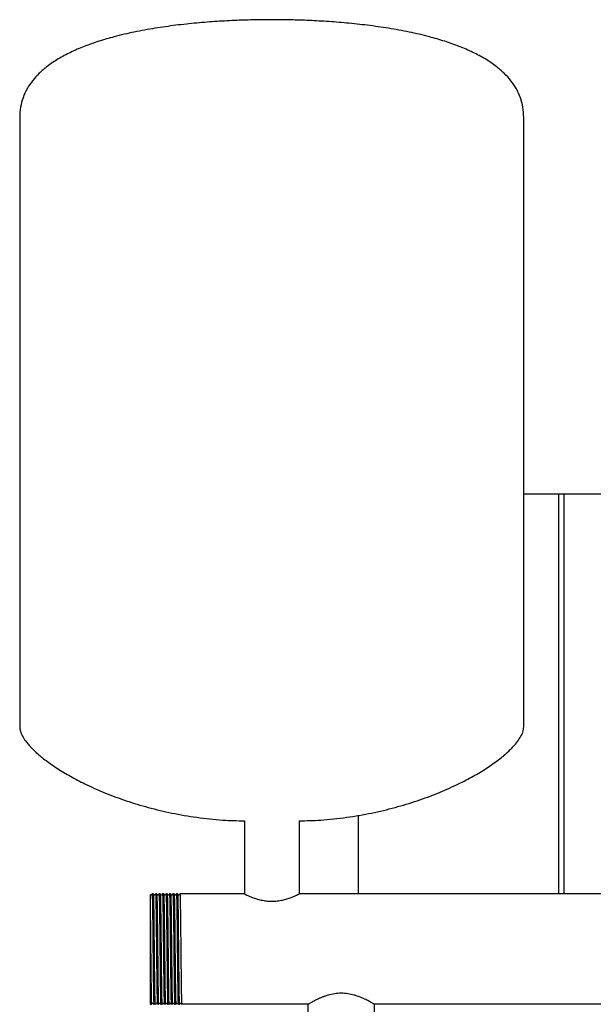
# Model space of a CAD drawing. Header units: millimetres. Extents: x 15 to 1845, y 10 to 1045.
# Tile 7 of 8: x 1185 to 1515, y 478 to 1045. Entities that reach past the tile are written whole.
import ezdxf

# ---------------------------------------------------------------- set-up
doc = ezdxf.new("R2010")
doc.units = ezdxf.units.MM

msp = doc.modelspace()

# ---------------------------------------------------------------- linework, layer by layer
at = {"color": 7, "linetype": 'Continuous', "lineweight": 25}
for p, q in [((1184.71, 988.29), (1184.71, 637.43)), ((1474.71, 637.43), (1474.71, 988.29)), ((1474.71, 771.53), (1494.71, 771.53)), ((1494.71, 771.53), (1497.71, 771.53)), ((1494.71, 771.53), (1494.71, 541.28)), ((1497.71, 771.53), (1497.71, 541.28)), ((1497.71, 771.53), (1531.71, 771.53)), ((1379.71, 541.28), (1379.71, 586.6)), ((1314.01, 583.39), (1314.01, 541.28)), ((1345.41, 583.39), (1345.41, 541.28)), ((1260.88, 541.28), (1260.88, 541.28)), ((1261.54, 541.28), (1260.88, 541.28)), ((1262.88, 541.28), (1262.88, 541.28)), ((1263.54, 541.28), (1262.88, 541.28)), ((1264.88, 541.28), (1264.88, 541.28)), ((1265.54, 541.28), (1264.88, 541.28)), ((1267.54, 541.28), (1266.88, 541.28)), ((1266.88, 541.28), (1266.88, 541.28)), ((1268.37, 540.61), (1268.3, 540.56)), ((1268.88, 541.28), (1268.88, 541.28)), ((1269.54, 541.28), (1268.88, 541.28)), ((1270.11, 540.56), (1270.06, 540.61)), ((1271.54, 541.28), (1270.88, 541.28)), ((1270.88, 541.28), (1270.88, 541.28)), ((1272.11, 540.56), (1272.05, 540.61)), ((1273.54, 541.28), (1272.88, 541.28)), ((1272.88, 541.28), (1272.88, 541.28)), ((1275.54, 541.28), (1274.88, 541.28)), ((1274.88, 541.28), (1274.88, 541.28)), ((1276.36, 540.61), (1276.3, 540.56)), ((1314.01, 541.28), (1276.88, 541.28)), ((1276.88, 541.28), (1276.88, 541.28)), ((1684.01, 541.28), (1345.41, 541.28)), ((1259.71, 536.63), (1259.71, 482.44)), ((1259.71, 478.16), (1259.88, 477.79)), ((1260.54, 477.78), (1259.88, 477.79)), ((1260.54, 477.78), (1260.54, 477.79)), ((1262.54, 477.78), (1261.88, 477.78)), ((1262.54, 477.78), (1262.54, 477.79)), ((1264.54, 477.78), (1263.88, 477.78)), ((1264.54, 477.78), (1264.54, 477.79)), ((1266.54, 477.78), (1265.88, 477.78)), ((1266.54, 477.78), (1266.54, 477.79)), ((1268.54, 477.78), (1267.88, 477.78)), ((1268.54, 477.78), (1268.54, 477.79)), ((1270.54, 477.78), (1269.88, 477.78)), ((1270.54, 477.78), (1270.54, 477.79)), ((1271.05, 478.46), (1271.11, 478.51)), ((1271.31, 478.51), (1271.36, 478.46)), ((1272.54, 477.78), (1271.88, 477.78)), ((1272.54, 477.78), (1272.54, 477.79)), ((1273.31, 478.51), (1273.37, 478.46)), ((1274.54, 477.78), (1273.88, 477.78)), ((1274.54, 477.78), (1274.54, 477.79)), ((1276.54, 477.78), (1275.88, 477.78)), ((1276.54, 477.78), (1276.54, 477.79)), ((1350.66, 477.78), (1277.88, 477.78)), ((1350.66, 439.78), (1350.66, 477.78)), ((1640.66, 477.78), (1388.76, 477.78)), ((1388.76, 439.78), (1388.76, 477.78))]:
    msp.add_line(p, q, dxfattribs=at)
at = {"color": 7, "linetype": 'Continuous', "lineweight": 25, "flags": 128}
msp.add_lwpolyline([(1260.06, 540.61), (1259.8, 540.94), (1259.78, 540.97)], dxfattribs=at)
at = {"color": 7, "linetype": 'Continuous', "lineweight": 25}
for points, knots in [([(1329.71, 1044.53), (1326.51, 1044.52), (1319.79, 1044.48), (1309.33, 1044.14), (1298.16, 1043.56), (1286.5, 1042.64), (1274.56, 1041.36), (1262.55, 1039.66), (1250.67, 1037.5), (1239.87, 1034.99), (1230.26, 1032.21), (1221.88, 1029.27), (1214.07, 1025.91), (1206.93, 1022.11), (1200.89, 1018.05), (1195.95, 1013.82), (1192.01, 1009.5), (1188.83, 1004.78), (1186.48, 999.66), (1184.98, 994.11), (1184.8, 990.26), (1184.71, 988.29)], [0, 0, 0, 0, 0.057101, 0.119664, 0.186469, 0.256315, 0.328021, 0.400438, 0.472461, 0.543048, 0.597844, 0.650682, 0.701215, 0.749205, 0.794577, 0.830497, 0.864953, 0.898386, 0.931445, 0.964982, 1, 1, 1, 1]), ([(1474.71, 988.29), (1474.62, 990.26), (1474.44, 994.11), (1472.93, 999.66), (1470.59, 1004.78), (1467.41, 1009.5), (1463.47, 1013.82), (1458.53, 1018.05), (1452.49, 1022.11), (1445.35, 1025.91), (1437.54, 1029.27), (1429.16, 1032.21), (1419.55, 1034.99), (1408.75, 1037.5), (1396.87, 1039.66), (1384.86, 1041.36), (1372.92, 1042.64), (1361.26, 1043.56), (1350.09, 1044.14), (1339.63, 1044.48), (1332.91, 1044.52), (1329.71, 1044.53)], [0, 0, 0, 0, 0.035018, 0.068555, 0.101614, 0.135047, 0.169503, 0.205423, 0.250795, 0.298785, 0.349318, 0.402156, 0.456952, 0.527539, 0.599562, 0.671979, 0.743685, 0.813531, 0.880336, 0.942899, 1, 1, 1, 1]), ([(1184.71, 637.43), (1184.8, 636.61), (1184.98, 634.81), (1186.23, 632.1), (1188.23, 628.99), (1191.22, 625.53), (1195.41, 621.55), (1200.8, 617.28), (1207.41, 612.79), (1215.01, 608.32), (1223.97, 603.73), (1234.34, 599.16), (1246.14, 594.79), (1258.87, 590.93), (1272.43, 587.69), (1286.73, 585.25), (1300.67, 583.69), (1309.85, 583.48), (1314.01, 583.39)], [0, 0, 0, 0, 0.016963, 0.036895, 0.060333, 0.092702, 0.130211, 0.178858, 0.233564, 0.293901, 0.359417, 0.440049, 0.526199, 0.617249, 0.712642, 0.811895, 0.914616, 1, 1, 1, 1]), ([(1345.41, 583.39), (1349.57, 583.48), (1358.75, 583.69), (1372.69, 585.25), (1386.99, 587.69), (1400.55, 590.93), (1413.28, 594.79), (1425.08, 599.16), (1435.45, 603.73), (1444.41, 608.32), (1452.01, 612.79), (1458.62, 617.28), (1463.8, 621.39), (1467.69, 625.04), (1470.49, 628.13), (1472.68, 631.22), (1474.32, 634.26), (1474.59, 636.45), (1474.71, 637.43)], [0, 0, 0, 0, 0.085387, 0.188111, 0.287367, 0.382763, 0.473815, 0.559967, 0.640602, 0.70612, 0.766458, 0.821166, 0.869814, 0.901971, 0.93044, 0.955189, 0.979742, 1, 1, 1, 1]), ([(1259.78, 540.97), (1259.71, 540.91), (1259.71, 540.92), (1259.71, 539.53), (1259.71, 537.6), (1259.71, 536.63)], [0, 0, 0, 0, 0.24309, 0.621439, 1, 1, 1, 1]), ([(1260.36, 540.61), (1260.31, 540.57), (1260.21, 540.5), (1260.11, 540.57), (1260.06, 540.61)], [0, 0, 0, 0, 0.500003, 1, 1, 1, 1]), ([(1260.88, 541.28), (1260.79, 541.17), (1260.62, 540.94), (1260.45, 540.72), (1260.36, 540.61)], [0, 0, 0, 0, 0.5, 1, 1, 1, 1]), ([(1260.88, 541.28), (1260.91, 541.28), (1260.93, 541.08), (1260.96, 540.47), (1260.97, 540.21), (1260.98, 539.77), (1260.99, 539.61), (1261, 539.26), (1261, 539.08), (1261.03, 538.09), (1261.05, 537.1), (1261.09, 534.78), (1261.11, 533.44), (1261.15, 531.23), (1261.16, 530.46), (1261.18, 528.86), (1261.19, 528.04), (1261.22, 525.48), (1261.24, 523.64), (1261.28, 519.77), (1261.3, 517.75), (1261.34, 513.65), (1261.36, 511.58), (1261.4, 507.49), (1261.42, 505.41), (1261.47, 501.32), (1261.49, 499.3), (1261.53, 495.43), (1261.55, 493.59), (1261.58, 491.03), (1261.59, 490.21), (1261.61, 488.61), (1261.62, 487.84), (1261.65, 485.63), (1261.68, 484.29), (1261.72, 481.97), (1261.74, 480.98), (1261.76, 479.99), (1261.77, 479.81), (1261.78, 479.46), (1261.79, 479.3), (1261.8, 478.86), (1261.81, 478.6), (1261.84, 477.99), (1261.86, 477.78), (1261.88, 477.78)], [0, 0, 0, 0, 0.0625, 0.0625, 0.09375, 0.09375, 0.109375, 0.109375, 0.125, 0.125, 0.1875, 0.1875, 0.25, 0.25, 0.28125, 0.28125, 0.3125, 0.3125, 0.375, 0.375, 0.4375, 0.4375, 0.5, 0.5, 0.5625, 0.5625, 0.625, 0.625, 0.6875, 0.6875, 0.71875, 0.71875, 0.75, 0.75, 0.8125, 0.8125, 0.875, 0.875, 0.890625, 0.890625, 0.90625, 0.90625, 0.9375, 0.9375, 1, 1, 1, 1]), ([(1262.06, 540.61), (1261.97, 540.72), (1261.8, 540.95), (1261.63, 541.17), (1261.54, 541.28)], [0, 0, 0, 0, 0.5, 1, 1, 1, 1]), ([(1261.54, 541.28), (1261.56, 541.13), (1261.6, 540.9), (1261.66, 539.04), (1261.72, 536.11), (1261.79, 532.13), (1261.85, 527.29), (1261.91, 521.77), (1261.97, 515.77), (1262.04, 509.53), (1262.1, 503.3), (1262.16, 497.3), (1262.22, 491.78), (1262.28, 486.94), (1262.35, 482.96), (1262.41, 480.03), (1262.47, 478.14), (1262.51, 477.9), (1262.54, 477.78)], [0, 0, 0, 0, 0.058843, 0.121022, 0.183955, 0.247133, 0.309418, 0.372157, 0.435384, 0.497881, 0.560379, 0.623606, 0.686345, 0.74863, 0.811808, 0.874741, 0.93692, 1, 1, 1, 1]), ([(1262.37, 540.61), (1262.31, 540.57), (1262.21, 540.5), (1262.11, 540.57), (1262.06, 540.61)], [0, 0, 0, 0, 0.500003, 1, 1, 1, 1]), ([(1262.88, 541.28), (1262.79, 541.17), (1262.62, 540.95), (1262.45, 540.72), (1262.37, 540.61)], [0, 0, 0, 0, 0.5000003, 1, 1, 1, 1]), ([(1262.88, 541.28), (1262.91, 541.28), (1262.93, 541.08), (1262.96, 540.47), (1262.97, 540.21), (1262.98, 539.77), (1262.99, 539.61), (1263, 539.26), (1263, 539.08), (1263.03, 538.09), (1263.05, 537.1), (1263.09, 534.78), (1263.11, 533.44), (1263.15, 531.23), (1263.16, 530.46), (1263.18, 528.86), (1263.19, 528.04), (1263.22, 525.48), (1263.24, 523.64), (1263.28, 519.77), (1263.3, 517.75), (1263.34, 513.65), (1263.36, 511.58), (1263.4, 507.49), (1263.42, 505.41), (1263.47, 501.32), (1263.49, 499.3), (1263.53, 495.43), (1263.55, 493.59), (1263.58, 491.03), (1263.59, 490.21), (1263.61, 488.61), (1263.62, 487.84), (1263.65, 485.63), (1263.68, 484.29), (1263.72, 481.97), (1263.74, 480.98), (1263.76, 479.99), (1263.77, 479.81), (1263.78, 479.46), (1263.79, 479.3), (1263.8, 478.86), (1263.81, 478.6), (1263.84, 477.99), (1263.86, 477.78), (1263.88, 477.78)], [0, 0, 0, 0, 0.0625, 0.0625, 0.09375, 0.09375, 0.109375, 0.109375, 0.125, 0.125, 0.1875, 0.1875, 0.25, 0.25, 0.28125, 0.28125, 0.3125, 0.3125, 0.375, 0.375, 0.4375, 0.4375, 0.5, 0.5, 0.5625, 0.5625, 0.625, 0.625, 0.6875, 0.6875, 0.71875, 0.71875, 0.75, 0.75, 0.8125, 0.8125, 0.875, 0.875, 0.890625, 0.890625, 0.90625, 0.90625, 0.9375, 0.9375, 1, 1, 1, 1]), ([(1264.06, 540.61), (1263.97, 540.72), (1263.8, 540.95), (1263.63, 541.17), (1263.54, 541.28)], [0, 0, 0, 0, 0.5, 1, 1, 1, 1]), ([(1263.54, 541.28), (1263.56, 541.14), (1263.6, 540.9), (1263.66, 539.04), (1263.72, 536.11), (1263.79, 532.13), (1263.85, 527.29), (1263.91, 521.77), (1263.97, 515.77), (1264.04, 509.53), (1264.1, 503.3), (1264.16, 497.3), (1264.22, 491.78), (1264.28, 486.94), (1264.35, 482.96), (1264.41, 480.03), (1264.47, 478.14), (1264.51, 477.9), (1264.54, 477.78)], [0, 0, 0, 0, 0.0596721, 0.1217966, 0.1846742, 0.2477964, 0.310027, 0.3727104, 0.4358817, 0.498324, 0.5607663, 0.6239376, 0.686621, 0.7488516, 0.8119737, 0.8748514, 0.9369759, 1, 1, 1, 1]), ([(1264.36, 540.61), (1264.31, 540.57), (1264.21, 540.5), (1264.11, 540.57), (1264.06, 540.61)], [0, 0, 0, 0, 0.500003, 1, 1, 1, 1]), ([(1264.88, 541.28), (1264.79, 541.17), (1264.62, 540.95), (1264.45, 540.72), (1264.36, 540.61)], [0, 0, 0, 0, 0.5, 1, 1, 1, 1]), ([(1264.88, 541.28), (1264.91, 541.28), (1264.93, 541.08), (1264.96, 540.47), (1264.97, 540.21), (1264.98, 539.77), (1264.99, 539.61), (1265, 539.26), (1265, 539.08), (1265.03, 538.09), (1265.05, 537.1), (1265.09, 534.78), (1265.11, 533.44), (1265.15, 531.23), (1265.16, 530.46), (1265.18, 528.86), (1265.19, 528.04), (1265.22, 525.48), (1265.24, 523.64), (1265.28, 519.77), (1265.3, 517.75), (1265.34, 513.65), (1265.36, 511.58), (1265.4, 507.49), (1265.42, 505.41), (1265.47, 501.32), (1265.49, 499.3), (1265.53, 495.43), (1265.55, 493.59), (1265.58, 491.03), (1265.59, 490.21), (1265.61, 488.61), (1265.62, 487.84), (1265.65, 485.63), (1265.68, 484.29), (1265.72, 481.97), (1265.74, 480.98), (1265.76, 479.99), (1265.77, 479.81), (1265.78, 479.46), (1265.79, 479.3), (1265.8, 478.86), (1265.81, 478.6), (1265.84, 477.99), (1265.86, 477.78), (1265.88, 477.78)], [0, 0, 0, 0, 0.0625, 0.0625, 0.09375, 0.09375, 0.109375, 0.109375, 0.125, 0.125, 0.1875, 0.1875, 0.25, 0.25, 0.28125, 0.28125, 0.3125, 0.3125, 0.375, 0.375, 0.4375, 0.4375, 0.5, 0.5, 0.5625, 0.5625, 0.625, 0.625, 0.6875, 0.6875, 0.71875, 0.71875, 0.75, 0.75, 0.8125, 0.8125, 0.875, 0.875, 0.890625, 0.890625, 0.90625, 0.90625, 0.9375, 0.9375, 1, 1, 1, 1]), ([(1266.06, 540.61), (1265.97, 540.72), (1265.8, 540.95), (1265.63, 541.17), (1265.54, 541.28)], [0, 0, 0, 0, 0.5, 1, 1, 1, 1]), ([(1265.54, 541.28), (1265.56, 541.13), (1265.6, 540.89), (1265.66, 539.04), (1265.72, 536.11), (1265.79, 532.13), (1265.85, 527.29), (1265.91, 521.77), (1265.97, 515.77), (1266.04, 509.53), (1266.1, 503.3), (1266.16, 497.3), (1266.22, 491.78), (1266.28, 486.94), (1266.35, 482.96), (1266.41, 480.03), (1266.47, 478.14), (1266.51, 477.9), (1266.54, 477.78)], [0, 0, 0, 0, 0.058721, 0.120909, 0.18385, 0.247036, 0.309329, 0.372076, 0.435311, 0.497817, 0.560322, 0.623557, 0.686304, 0.748598, 0.811784, 0.874725, 0.936912, 1, 1, 1, 1]), ([(1266.36, 540.61), (1266.35, 540.59), (1266.31, 540.55), (1266.21, 540.53), (1266.11, 540.55), (1266.08, 540.59), (1266.06, 540.61)], [0, 0, 0, 0, 0.247951, 0.500002, 0.752053, 1, 1, 1, 1]), ([(1266.88, 541.28), (1266.79, 541.17), (1266.62, 540.94), (1266.45, 540.72), (1266.36, 540.61)], [0, 0, 0, 0, 0.5, 1, 1, 1, 1]), ([(1266.88, 541.28), (1266.91, 541.28), (1266.93, 541.08), (1266.96, 540.47), (1266.97, 540.21), (1266.98, 539.77), (1266.99, 539.61), (1267, 539.26), (1267, 539.08), (1267.03, 538.09), (1267.05, 537.1), (1267.09, 534.78), (1267.11, 533.44), (1267.15, 531.23), (1267.16, 530.46), (1267.18, 528.86), (1267.19, 528.04), (1267.22, 525.48), (1267.24, 523.64), (1267.28, 519.77), (1267.3, 517.75), (1267.34, 513.65), (1267.36, 511.58), (1267.4, 507.49), (1267.42, 505.41), (1267.47, 501.32), (1267.49, 499.3), (1267.53, 495.43), (1267.55, 493.59), (1267.58, 491.03), (1267.59, 490.21), (1267.61, 488.61), (1267.62, 487.84), (1267.65, 485.63), (1267.68, 484.29), (1267.72, 481.97), (1267.74, 480.98), (1267.76, 479.99), (1267.77, 479.81), (1267.78, 479.46), (1267.79, 479.3), (1267.8, 478.86), (1267.81, 478.6), (1267.84, 477.99), (1267.86, 477.78), (1267.88, 477.78)], [0, 0, 0, 0, 0.0625, 0.0625, 0.09375, 0.09375, 0.109375, 0.109375, 0.125, 0.125, 0.1875, 0.1875, 0.25, 0.25, 0.28125, 0.28125, 0.3125, 0.3125, 0.375, 0.375, 0.4375, 0.4375, 0.5, 0.5, 0.5625, 0.5625, 0.625, 0.625, 0.6875, 0.6875, 0.71875, 0.71875, 0.75, 0.75, 0.8125, 0.8125, 0.875, 0.875, 0.890625, 0.890625, 0.90625, 0.90625, 0.9375, 0.9375, 1, 1, 1, 1]), ([(1268.06, 540.61), (1267.97, 540.72), (1267.8, 540.94), (1267.63, 541.17), (1267.54, 541.28)], [0, 0, 0, 0, 0.5, 1, 1, 1, 1]), ([(1267.54, 541.28), (1267.56, 541.12), (1267.6, 540.89), (1267.66, 539.04), (1267.72, 536.11), (1267.79, 532.13), (1267.85, 527.29), (1267.91, 521.77), (1267.97, 515.77), (1268.04, 509.53), (1268.1, 503.3), (1268.16, 497.3), (1268.22, 491.78), (1268.28, 486.94), (1268.35, 482.96), (1268.41, 480.03), (1268.47, 478.14), (1268.51, 477.9), (1268.54, 477.78)], [0, 0, 0, 0, 0.058014, 0.120248, 0.183237, 0.24647, 0.30881, 0.371604, 0.434887, 0.497439, 0.559992, 0.623274, 0.686068, 0.748409, 0.811642, 0.874631, 0.936865, 1, 1, 1, 1]), ([(1268.3, 540.56), (1268.3, 540.56), (1268.28, 540.54), (1268.21, 540.53), (1268.11, 540.55), (1268.08, 540.59), (1268.06, 540.61)], [0, 0, 0, 0, 0.018872, 0.347713, 0.676553, 1, 1, 1, 1]), ([(1268.88, 541.28), (1268.79, 541.17), (1268.62, 540.95), (1268.45, 540.72), (1268.37, 540.61)], [0, 0, 0, 0, 0.5, 1, 1, 1, 1]), ([(1268.88, 541.28), (1268.91, 541.28), (1268.93, 541.08), (1268.96, 540.47), (1268.97, 540.21), (1268.98, 539.77), (1268.99, 539.61), (1269, 539.26), (1269, 539.08), (1269.03, 538.09), (1269.05, 537.1), (1269.09, 534.78), (1269.11, 533.44), (1269.15, 531.23), (1269.16, 530.46), (1269.18, 528.86), (1269.19, 528.04), (1269.22, 525.48), (1269.24, 523.64), (1269.28, 519.77), (1269.3, 517.75), (1269.34, 513.65), (1269.36, 511.58), (1269.4, 507.49), (1269.42, 505.41), (1269.47, 501.32), (1269.49, 499.3), (1269.53, 495.43), (1269.55, 493.59), (1269.58, 491.03), (1269.59, 490.21), (1269.61, 488.61), (1269.62, 487.84), (1269.65, 485.63), (1269.68, 484.29), (1269.72, 481.97), (1269.74, 480.98), (1269.76, 479.99), (1269.77, 479.81), (1269.78, 479.46), (1269.79, 479.3), (1269.8, 478.86), (1269.81, 478.6), (1269.84, 477.99), (1269.86, 477.78), (1269.88, 477.78)], [0, 0, 0, 0, 0.0625, 0.0625, 0.09375, 0.09375, 0.109375, 0.109375, 0.125, 0.125, 0.1875, 0.1875, 0.25, 0.25, 0.28125, 0.28125, 0.3125, 0.3125, 0.375, 0.375, 0.4375, 0.4375, 0.5, 0.5, 0.5625, 0.5625, 0.625, 0.625, 0.6875, 0.6875, 0.71875, 0.71875, 0.75, 0.75, 0.8125, 0.8125, 0.875, 0.875, 0.890625, 0.890625, 0.90625, 0.90625, 0.9375, 0.9375, 1, 1, 1, 1]), ([(1270.06, 540.61), (1269.97, 540.72), (1269.8, 540.95), (1269.63, 541.17), (1269.54, 541.28)], [0, 0, 0, 0, 0.5, 1, 1, 1, 1]), ([(1269.54, 541.28), (1269.56, 541.13), (1269.6, 540.9), (1269.66, 539.04), (1269.72, 536.11), (1269.79, 532.13), (1269.85, 527.29), (1269.91, 521.77), (1269.97, 515.77), (1270.04, 509.53), (1270.1, 503.3), (1270.16, 497.3), (1270.22, 491.78), (1270.28, 486.94), (1270.35, 482.96), (1270.41, 480.03), (1270.47, 478.14), (1270.51, 477.9), (1270.54, 477.78)], [0, 0, 0, 0, 0.059174, 0.121331, 0.184242, 0.247398, 0.309662, 0.372378, 0.435583, 0.498058, 0.560534, 0.623738, 0.686455, 0.748719, 0.811874, 0.874785, 0.936942, 1, 1, 1, 1]), ([(1270.36, 540.61), (1270.35, 540.59), (1270.31, 540.55), (1270.21, 540.53), (1270.14, 540.54), (1270.11, 540.56), (1270.11, 540.56)], [0, 0, 0, 0, 0.317638, 0.6406094, 0.9635797, 1, 1, 1, 1]), ([(1270.88, 541.28), (1270.79, 541.17), (1270.62, 540.95), (1270.45, 540.72), (1270.36, 540.61)], [0, 0, 0, 0, 0.5000003, 1, 1, 1, 1]), ([(1270.88, 541.28), (1270.91, 541.28), (1270.93, 541.08), (1270.96, 540.47), (1270.97, 540.21), (1270.98, 539.77), (1270.99, 539.61), (1271, 539.26), (1271, 539.08), (1271.03, 538.09), (1271.05, 537.1), (1271.09, 534.78), (1271.11, 533.44), (1271.15, 531.23), (1271.16, 530.46), (1271.18, 528.86), (1271.19, 528.04), (1271.22, 525.48), (1271.24, 523.64), (1271.28, 519.77), (1271.3, 517.75), (1271.34, 513.65), (1271.36, 511.58), (1271.4, 507.49), (1271.42, 505.41), (1271.47, 501.32), (1271.49, 499.3), (1271.53, 495.43), (1271.55, 493.59), (1271.58, 491.03), (1271.59, 490.21), (1271.61, 488.61), (1271.62, 487.84), (1271.65, 485.63), (1271.68, 484.29), (1271.72, 481.97), (1271.74, 480.98), (1271.76, 479.99), (1271.77, 479.81), (1271.78, 479.46), (1271.79, 479.3), (1271.8, 478.86), (1271.81, 478.6), (1271.84, 477.99), (1271.86, 477.78), (1271.88, 477.78)], [0, 0, 0, 0, 0.0625, 0.0625, 0.09375, 0.09375, 0.109375, 0.109375, 0.125, 0.125, 0.1875, 0.1875, 0.25, 0.25, 0.28125, 0.28125, 0.3125, 0.3125, 0.375, 0.375, 0.4375, 0.4375, 0.5, 0.5, 0.5625, 0.5625, 0.625, 0.625, 0.6875, 0.6875, 0.71875, 0.71875, 0.75, 0.75, 0.8125, 0.8125, 0.875, 0.875, 0.890625, 0.890625, 0.90625, 0.90625, 0.9375, 0.9375, 1, 1, 1, 1]), ([(1272.05, 540.61), (1271.97, 540.72), (1271.8, 540.95), (1271.63, 541.17), (1271.54, 541.28)], [0, 0, 0, 0, 0.5, 1, 1, 1, 1]), ([(1271.54, 541.28), (1271.56, 541.14), (1271.6, 540.9), (1271.66, 539.04), (1271.72, 536.11), (1271.79, 532.13), (1271.85, 527.29), (1271.91, 521.77), (1271.97, 515.77), (1272.04, 509.53), (1272.1, 503.3), (1272.16, 497.3), (1272.22, 491.78), (1272.28, 486.94), (1272.35, 482.96), (1272.41, 480.03), (1272.47, 478.14), (1272.51, 477.9), (1272.54, 477.78)], [0, 0, 0, 0, 0.05958, 0.12171, 0.184594, 0.247723, 0.309959, 0.372649, 0.435826, 0.498275, 0.560723, 0.623901, 0.68659, 0.748827, 0.811955, 0.874839, 0.93697, 1, 1, 1, 1]), ([(1272.36, 540.61), (1272.35, 540.59), (1272.31, 540.55), (1272.21, 540.53), (1272.14, 540.54), (1272.11, 540.56), (1272.11, 540.56)], [0, 0, 0, 0, 0.3189266, 0.6432482, 0.967569, 1, 1, 1, 1]), ([(1272.88, 541.28), (1272.79, 541.17), (1272.62, 540.95), (1272.45, 540.72), (1272.36, 540.61)], [0, 0, 0, 0, 0.5000003, 1, 1, 1, 1]), ([(1272.88, 541.28), (1272.91, 541.28), (1272.93, 541.08), (1272.96, 540.47), (1272.97, 540.21), (1272.98, 539.77), (1272.99, 539.61), (1273, 539.26), (1273, 539.08), (1273.03, 538.09), (1273.05, 537.1), (1273.09, 534.78), (1273.11, 533.44), (1273.15, 531.23), (1273.16, 530.46), (1273.18, 528.86), (1273.19, 528.04), (1273.22, 525.48), (1273.24, 523.64), (1273.28, 519.77), (1273.3, 517.75), (1273.34, 513.65), (1273.36, 511.58), (1273.4, 507.49), (1273.42, 505.41), (1273.47, 501.32), (1273.49, 499.3), (1273.53, 495.43), (1273.55, 493.59), (1273.58, 491.03), (1273.59, 490.21), (1273.61, 488.61), (1273.62, 487.84), (1273.65, 485.63), (1273.68, 484.29), (1273.72, 481.97), (1273.74, 480.98), (1273.76, 479.99), (1273.77, 479.81), (1273.78, 479.46), (1273.79, 479.3), (1273.8, 478.86), (1273.81, 478.6), (1273.84, 477.99), (1273.86, 477.78), (1273.88, 477.78)], [0, 0, 0, 0, 0.0625, 0.0625, 0.09375, 0.09375, 0.109375, 0.109375, 0.125, 0.125, 0.1875, 0.1875, 0.25, 0.25, 0.28125, 0.28125, 0.3125, 0.3125, 0.375, 0.375, 0.4375, 0.4375, 0.5, 0.5, 0.5625, 0.5625, 0.625, 0.625, 0.6875, 0.6875, 0.71875, 0.71875, 0.75, 0.75, 0.8125, 0.8125, 0.875, 0.875, 0.890625, 0.890625, 0.90625, 0.90625, 0.9375, 0.9375, 1, 1, 1, 1]), ([(1274.06, 540.61), (1273.97, 540.72), (1273.8, 540.95), (1273.63, 541.17), (1273.54, 541.28)], [0, 0, 0, 0, 0.5, 1, 1, 1, 1]), ([(1273.54, 541.28), (1273.56, 541.13), (1273.6, 540.89), (1273.66, 539.04), (1273.72, 536.11), (1273.79, 532.13), (1273.85, 527.29), (1273.91, 521.77), (1273.97, 515.77), (1274.04, 509.53), (1274.1, 503.3), (1274.16, 497.3), (1274.22, 491.78), (1274.28, 486.94), (1274.35, 482.96), (1274.41, 480.03), (1274.47, 478.14), (1274.51, 477.9), (1274.54, 477.78)], [0, 0, 0, 0, 0.0585, 0.120702, 0.183658, 0.246859, 0.309167, 0.371928, 0.435179, 0.497699, 0.560219, 0.623469, 0.68623, 0.748538, 0.811739, 0.874695, 0.936897, 1, 1, 1, 1]), ([(1274.36, 540.61), (1274.35, 540.59), (1274.31, 540.55), (1274.21, 540.53), (1274.11, 540.55), (1274.07, 540.59), (1274.06, 540.61)], [0, 0, 0, 0, 0.247889, 0.500001, 0.752113, 1, 1, 1, 1]), ([(1274.88, 541.28), (1274.79, 541.17), (1274.62, 540.95), (1274.45, 540.72), (1274.36, 540.61)], [0, 0, 0, 0, 0.5000003, 1, 1, 1, 1]), ([(1274.88, 541.28), (1274.91, 541.28), (1274.93, 541.08), (1274.96, 540.47), (1274.97, 540.21), (1274.98, 539.77), (1274.99, 539.61), (1275, 539.26), (1275, 539.08), (1275.03, 538.09), (1275.05, 537.1), (1275.09, 534.78), (1275.11, 533.44), (1275.15, 531.23), (1275.16, 530.46), (1275.18, 528.86), (1275.19, 528.04), (1275.22, 525.48), (1275.24, 523.64), (1275.28, 519.77), (1275.3, 517.75), (1275.34, 513.65), (1275.36, 511.58), (1275.4, 507.49), (1275.42, 505.41), (1275.47, 501.32), (1275.49, 499.3), (1275.53, 495.43), (1275.55, 493.59), (1275.58, 491.03), (1275.59, 490.21), (1275.61, 488.61), (1275.62, 487.84), (1275.65, 485.63), (1275.68, 484.29), (1275.72, 481.97), (1275.74, 480.98), (1275.76, 479.99), (1275.77, 479.81), (1275.78, 479.46), (1275.79, 479.3), (1275.8, 478.86), (1275.81, 478.6), (1275.84, 477.99), (1275.86, 477.78), (1275.88, 477.78)], [0, 0, 0, 0, 0.0625, 0.0625, 0.09375, 0.09375, 0.109375, 0.109375, 0.125, 0.125, 0.1875, 0.1875, 0.25, 0.25, 0.28125, 0.28125, 0.3125, 0.3125, 0.375, 0.375, 0.4375, 0.4375, 0.5, 0.5, 0.5625, 0.5625, 0.625, 0.625, 0.6875, 0.6875, 0.71875, 0.71875, 0.75, 0.75, 0.8125, 0.8125, 0.875, 0.875, 0.890625, 0.890625, 0.90625, 0.90625, 0.9375, 0.9375, 1, 1, 1, 1]), ([(1276.06, 540.61), (1275.97, 540.72), (1275.8, 540.94), (1275.63, 541.17), (1275.54, 541.28)], [0, 0, 0, 0, 0.5, 1, 1, 1, 1]), ([(1275.54, 541.28), (1275.56, 541.12), (1275.6, 540.89), (1275.66, 539.04), (1275.72, 536.11), (1275.79, 532.13), (1275.85, 527.29), (1275.91, 521.77), (1275.97, 515.77), (1276.04, 509.53), (1276.1, 503.3), (1276.16, 497.3), (1276.22, 491.78), (1276.28, 486.94), (1276.35, 482.96), (1276.41, 480.03), (1276.47, 478.14), (1276.51, 477.9), (1276.54, 477.78)], [0, 0, 0, 0, 0.058083, 0.120312, 0.183296, 0.246525, 0.308861, 0.37165, 0.434928, 0.497476, 0.560024, 0.623302, 0.686091, 0.748427, 0.811656, 0.87464, 0.936869, 1, 1, 1, 1]), ([(1276.3, 540.56), (1276.3, 540.56), (1276.28, 540.54), (1276.21, 540.53), (1276.11, 540.55), (1276.07, 540.59), (1276.06, 540.61)], [0, 0, 0, 0, 0.019208, 0.347984, 0.676759, 1, 1, 1, 1]), ([(1276.88, 541.28), (1276.79, 541.17), (1276.62, 540.94), (1276.45, 540.72), (1276.36, 540.61)], [0, 0, 0, 0, 0.5000003, 1, 1, 1, 1]), ([(1276.88, 541.28), (1276.91, 541.28), (1276.93, 541.08), (1276.96, 540.47), (1276.97, 540.21), (1276.98, 539.77), (1276.99, 539.61), (1277, 539.26), (1277, 539.08), (1277.03, 538.09), (1277.05, 537.1), (1277.09, 534.78), (1277.11, 533.44), (1277.15, 531.23), (1277.16, 530.46), (1277.18, 528.86), (1277.19, 528.04), (1277.22, 525.48), (1277.24, 523.64), (1277.28, 519.77), (1277.3, 517.75), (1277.34, 513.65), (1277.36, 511.58), (1277.4, 507.49), (1277.42, 505.41), (1277.47, 501.32), (1277.49, 499.3), (1277.53, 495.43), (1277.55, 493.59), (1277.58, 491.03), (1277.59, 490.21), (1277.61, 488.61), (1277.62, 487.84), (1277.65, 485.63), (1277.68, 484.29), (1277.72, 481.97), (1277.74, 480.98), (1277.76, 479.99), (1277.77, 479.81), (1277.78, 479.46), (1277.79, 479.3), (1277.8, 478.86), (1277.81, 478.6), (1277.84, 477.99), (1277.86, 477.78), (1277.88, 477.78)], [0, 0, 0, 0, 0.0625, 0.0625, 0.09375, 0.09375, 0.109375, 0.109375, 0.125, 0.125, 0.1875, 0.1875, 0.25, 0.25, 0.28125, 0.28125, 0.3125, 0.3125, 0.375, 0.375, 0.4375, 0.4375, 0.5, 0.5, 0.5625, 0.5625, 0.625, 0.625, 0.6875, 0.6875, 0.71875, 0.71875, 0.75, 0.75, 0.8125, 0.8125, 0.875, 0.875, 0.890625, 0.890625, 0.90625, 0.90625, 0.9375, 0.9375, 1, 1, 1, 1]), ([(1314.01, 541.28), (1314.01, 541.28), (1314.01, 541.28), (1314.03, 541.28), (1314.05, 541.26), (1314.09, 541.25), (1314.13, 541.23), (1314.18, 541.2), (1314.25, 541.17), (1314.39, 541.1), (1314.68, 540.96), (1315.2, 540.71), (1315.86, 540.41), (1316.66, 540.06), (1317.58, 539.67), (1318.6, 539.28), (1319.73, 538.87), (1321.35, 538.35), (1323.59, 537.76), (1326.56, 537.25), (1329.7, 537.07), (1332.83, 537.25), (1335.81, 537.75), (1338.06, 538.35), (1339.69, 538.87), (1341.19, 539.41), (1342.5, 539.94), (1343.55, 540.41), (1344.22, 540.71), (1344.74, 540.96), (1345.05, 541.11), (1345.21, 541.19), (1345.3, 541.23), (1345.36, 541.26), (1345.4, 541.28), (1345.41, 541.28), (1345.41, 541.28)], [0, 0, 0, 0, 0.007746, 0.015515, 0.023308, 0.031126, 0.038971, 0.046842, 0.054743, 0.062673, 0.093236, 0.125129, 0.155039, 0.187683, 0.218967, 0.250357, 0.281512, 0.312682, 0.375189, 0.437317, 0.499718, 0.562195, 0.624588, 0.687208, 0.718441, 0.749875, 0.812154, 0.844861, 0.874823, 0.906569, 0.936995, 0.949737, 0.962404, 0.975, 0.987531, 1, 1, 1, 1]), ([(1259.71, 536.63), (1259.73, 535.73), (1259.75, 534.71), (1259.78, 532.45), (1259.8, 531.22), (1259.82, 529.26), (1259.83, 528.59), (1259.85, 527.22), (1259.86, 526.5), (1259.88, 524.3), (1259.9, 522.75), (1259.93, 519.53), (1259.95, 517.87), (1259.99, 514.5), (1260, 512.79), (1260.03, 510.24), (1260.04, 509.4), (1260.05, 507.71), (1260.06, 506.85), (1260.09, 504.3), (1260.11, 502.6), (1260.14, 499.28), (1260.16, 497.65), (1260.19, 494.53), (1260.21, 493.03), (1260.23, 490.93), (1260.24, 490.26), (1260.26, 488.94), (1260.27, 488.29), (1260.29, 486.43), (1260.31, 485.27), (1260.35, 483.18), (1260.36, 482.25), (1260.4, 480.65), (1260.42, 479.97), (1260.44, 479.17), (1260.45, 478.93), (1260.47, 478.52), (1260.47, 478.35), (1260.5, 477.93), (1260.52, 477.78), (1260.54, 477.78)], [0, 0, 0, 0, 0.0625, 0.0625, 0.125, 0.125, 0.15625, 0.15625, 0.1875, 0.1875, 0.25, 0.25, 0.3125, 0.3125, 0.375, 0.375, 0.40625, 0.40625, 0.4375, 0.4375, 0.5, 0.5, 0.5625, 0.5625, 0.625, 0.625, 0.65625, 0.65625, 0.6875, 0.6875, 0.75, 0.75, 0.8125, 0.8125, 0.875, 0.875, 0.90625, 0.90625, 0.9375, 0.9375, 1, 1, 1, 1]), ([(1259.71, 482.44), (1259.73, 481.65), (1259.76, 480.08), (1259.8, 478.71), (1259.84, 477.94), (1259.87, 477.85), (1259.88, 477.79)], [0, 0, 0, 0, 0.28837, 0.573144, 0.79937, 1, 1, 1, 1]), ([(1259.71, 482.44), (1259.71, 481.47), (1259.71, 479.54), (1259.71, 478.15), (1259.71, 478.15), (1259.71, 478.16)], [0, 0, 0, 0, 0.377879, 0.755165, 1, 1, 1, 1]), ([(1388.76, 477.78), (1388.76, 477.79), (1388.76, 477.79), (1388.74, 477.8), (1388.72, 477.81), (1388.69, 477.83), (1388.64, 477.85), (1388.59, 477.89), (1388.53, 477.92), (1388.46, 477.96), (1388.29, 478.07), (1387.94, 478.27), (1387.3, 478.64), (1386.48, 479.1), (1385.52, 479.62), (1384.41, 480.19), (1383.38, 480.69), (1382.5, 481.1), (1381.81, 481.4), (1381.09, 481.71), (1380.09, 482.1), (1378.79, 482.57), (1376.57, 483.26), (1373.56, 483.93), (1369.72, 484.23), (1365.87, 483.94), (1362.86, 483.27), (1360.63, 482.57), (1359.05, 482), (1357.83, 481.5), (1356.91, 481.1), (1356.22, 480.77), (1355.53, 480.44), (1354.74, 480.05), (1353.84, 479.59), (1352.93, 479.1), (1352.12, 478.64), (1351.48, 478.27), (1351.1, 478.05), (1350.9, 477.93), (1350.79, 477.86), (1350.72, 477.82), (1350.67, 477.79), (1350.66, 477.79), (1350.66, 477.78)], [0, 0, 0, 0, 0.00686, 0.013736, 0.02063, 0.027543, 0.034477, 0.041432, 0.048409, 0.055411, 0.062437, 0.093097, 0.125078, 0.155028, 0.187546, 0.218908, 0.25008, 0.265703, 0.281333, 0.297118, 0.312727, 0.343835, 0.374878, 0.437434, 0.499894, 0.562224, 0.62486, 0.656162, 0.687599, 0.718832, 0.734456, 0.750083, 0.768249, 0.785994, 0.812708, 0.845124, 0.874993, 0.90689, 0.937474, 0.950121, 0.962691, 0.975189, 0.987623, 1, 1, 1, 1]), ([(1260.54, 477.79), (1260.63, 477.9), (1260.8, 478.12), (1260.97, 478.35), (1261.06, 478.46)], [0, 0, 0, 0, 0.5000003, 1, 1, 1, 1]), ([(1261.06, 478.46), (1261.11, 478.5), (1261.21, 478.57), (1261.31, 478.5), (1261.37, 478.46)], [0, 0, 0, 0, 0.499997, 1, 1, 1, 1]), ([(1261.37, 478.46), (1261.45, 478.35), (1261.62, 478.12), (1261.79, 477.9), (1261.88, 477.79)], [0, 0, 0, 0, 0.5, 1, 1, 1, 1]), ([(1262.54, 477.79), (1262.63, 477.9), (1262.8, 478.12), (1262.97, 478.35), (1263.05, 478.46)], [0, 0, 0, 0, 0.5, 1, 1, 1, 1]), ([(1263.05, 478.46), (1263.11, 478.5), (1263.21, 478.57), (1263.31, 478.5), (1263.37, 478.46)], [0, 0, 0, 0, 0.499997, 1, 1, 1, 1]), ([(1263.37, 478.46), (1263.45, 478.35), (1263.62, 478.12), (1263.79, 477.9), (1263.88, 477.79)], [0, 0, 0, 0, 0.5, 1, 1, 1, 1]), ([(1264.54, 477.79), (1264.63, 477.9), (1264.8, 478.12), (1264.97, 478.35), (1265.06, 478.46)], [0, 0, 0, 0, 0.5, 1, 1, 1, 1]), ([(1265.06, 478.46), (1265.11, 478.5), (1265.21, 478.57), (1265.31, 478.5), (1265.36, 478.46)], [0, 0, 0, 0, 0.4999976, 1, 1, 1, 1]), ([(1265.36, 478.46), (1265.45, 478.35), (1265.62, 478.12), (1265.79, 477.9), (1265.88, 477.79)], [0, 0, 0, 0, 0.4999997, 1, 1, 1, 1]), ([(1266.54, 477.79), (1266.63, 477.9), (1266.8, 478.12), (1266.97, 478.35), (1267.06, 478.46)], [0, 0, 0, 0, 0.5, 1, 1, 1, 1]), ([(1267.06, 478.46), (1267.07, 478.48), (1267.11, 478.52), (1267.21, 478.54), (1267.31, 478.52), (1267.35, 478.48), (1267.36, 478.46)], [0, 0, 0, 0, 0.2479397, 0.4999979, 0.7520571, 1, 1, 1, 1]), ([(1267.36, 478.46), (1267.45, 478.35), (1267.62, 478.12), (1267.79, 477.9), (1267.88, 477.79)], [0, 0, 0, 0, 0.5, 1, 1, 1, 1]), ([(1268.54, 477.79), (1268.63, 477.9), (1268.8, 478.12), (1268.97, 478.35), (1269.06, 478.46)], [0, 0, 0, 0, 0.5, 1, 1, 1, 1]), ([(1269.06, 478.46), (1269.07, 478.48), (1269.11, 478.52), (1269.21, 478.54), (1269.31, 478.52), (1269.35, 478.48), (1269.36, 478.46)], [0, 0, 0, 0, 0.247925, 0.499998, 0.752073, 1, 1, 1, 1]), ([(1269.36, 478.46), (1269.45, 478.35), (1269.62, 478.12), (1269.79, 477.9), (1269.88, 477.79)], [0, 0, 0, 0, 0.5, 1, 1, 1, 1]), ([(1270.54, 477.79), (1270.63, 477.9), (1270.8, 478.12), (1270.97, 478.35), (1271.05, 478.46)], [0, 0, 0, 0, 0.5, 1, 1, 1, 1]), ([(1271.11, 478.51), (1271.12, 478.51), (1271.14, 478.53), (1271.21, 478.54), (1271.28, 478.53), (1271.31, 478.51), (1271.31, 478.51)], [0, 0, 0, 0, 0.040649, 0.492732, 0.944816, 1, 1, 1, 1]), ([(1271.36, 478.46), (1271.45, 478.35), (1271.62, 478.12), (1271.79, 477.9), (1271.88, 477.79)], [0, 0, 0, 0, 0.5, 1, 1, 1, 1]), ([(1272.54, 477.79), (1272.63, 477.9), (1272.8, 478.12), (1272.97, 478.35), (1273.06, 478.46)], [0, 0, 0, 0, 0.5, 1, 1, 1, 1]), ([(1273.06, 478.46), (1273.07, 478.48), (1273.11, 478.52), (1273.21, 478.54), (1273.28, 478.53), (1273.31, 478.51), (1273.31, 478.51)], [0, 0, 0, 0, 0.317811, 0.641019, 0.964228, 1, 1, 1, 1]), ([(1273.37, 478.46), (1273.45, 478.35), (1273.62, 478.12), (1273.79, 477.9), (1273.88, 477.79)], [0, 0, 0, 0, 0.5, 1, 1, 1, 1]), ([(1274.54, 477.79), (1274.63, 477.9), (1274.8, 478.12), (1274.97, 478.35), (1275.06, 478.46)], [0, 0, 0, 0, 0.5, 1, 1, 1, 1]), ([(1275.06, 478.46), (1275.07, 478.48), (1275.11, 478.52), (1275.21, 478.54), (1275.31, 478.52), (1275.35, 478.48), (1275.36, 478.46)], [0, 0, 0, 0, 0.247882, 0.499999, 0.752117, 1, 1, 1, 1]), ([(1275.36, 478.46), (1275.45, 478.35), (1275.62, 478.12), (1275.79, 477.9), (1275.88, 477.79)], [0, 0, 0, 0, 0.5, 1, 1, 1, 1]), ([(1276.54, 477.79), (1276.63, 477.9), (1276.8, 478.12), (1276.97, 478.35), (1277.06, 478.46)], [0, 0, 0, 0, 0.5, 1, 1, 1, 1]), ([(1277.06, 478.46), (1277.07, 478.48), (1277.11, 478.52), (1277.21, 478.54), (1277.31, 478.52), (1277.35, 478.48), (1277.36, 478.46)], [0, 0, 0, 0, 0.2478764, 0.4999999, 0.7521234, 1, 1, 1, 1]), ([(1277.36, 478.46), (1277.45, 478.35), (1277.62, 478.12), (1277.79, 477.9), (1277.88, 477.79)], [0, 0, 0, 0, 0.4999997, 1, 1, 1, 1])]:
    msp.add_open_spline(points, degree=3, knots=knots, dxfattribs=at)

doc.saveas('drawing.dxf')
